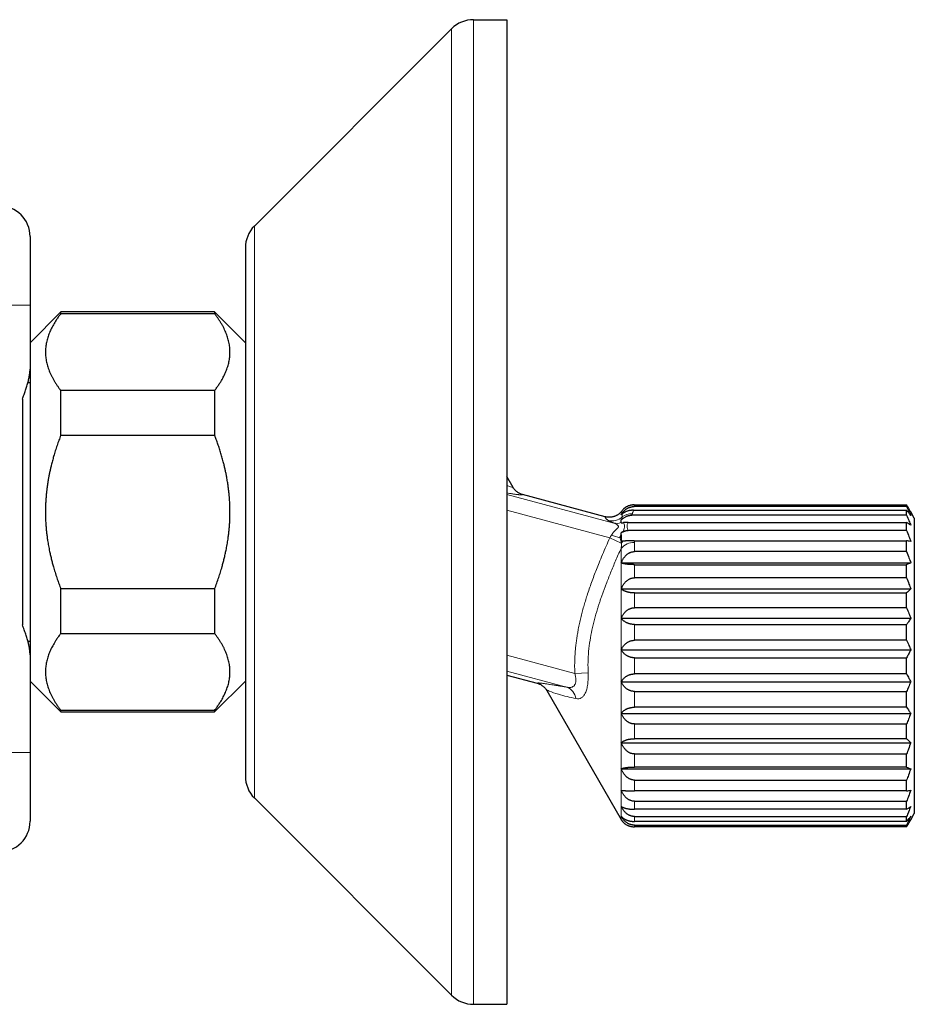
# Model space of a CAD drawing. Header units: millimetres. Extents: x 8 to 650, y 12 to 477.
# Tile 6 of 43: x 143 to 201, y 344 to 408. Entities that reach past the tile are written whole.
import ezdxf

# ---------------------------------------------------------------- set-up
doc = ezdxf.new("R2010")
doc.units = ezdxf.units.MM

msp = doc.modelspace()

# ---------------------------------------------------------------- linework, layer by layer
at = {"color": 7, "linetype": 'Continuous', "lineweight": 30}
for p, q in [((172.464, 407.712), (174.635, 407.712)), ((174.635, 407.712), (174.635, 343.712)), ((158.221, 394.297), (171.049, 407.126)), ((157.635, 392.883), (157.635, 358.54)), ((143.635, 389.146), (143.635, 384.998)), ((145.635, 388.712), (143.635, 386.712)), ((155.635, 388.712), (145.635, 388.712)), ((145.635, 388.604), (145.635, 388.712)), ((145.635, 388.604), (155.635, 388.604)), ((157.635, 386.712), (155.635, 388.712)), ((155.635, 388.712), (155.635, 388.604)), ((143.635, 384.998), (143.635, 366.425)), ((143.635, 384.112), (143.492, 384.112)), ((145.635, 380.712), (145.635, 383.604)), ((155.635, 383.604), (145.635, 383.604)), ((155.635, 383.604), (155.635, 380.712)), ((143.135, 383.055), (143.135, 368.368)), ((145.635, 380.712), (155.635, 380.712)), ((175.04, 377.314), (174.635, 378.015)), ((175.033, 377.311), (175.04, 377.314)), ((175.04, 377.314), (175.034, 377.312)), ((175.078, 377.255), (175.04, 377.314)), ((181.043, 375.401), (175.649, 376.846)), ((182.066, 375.721), (182.066, 375.721)), ((182.873, 375.826), (200.633, 375.826)), ((200.633, 376.064), (182.913, 376.064)), ((182.92, 376.174), (200.633, 376.174)), ((200.633, 376.064), (200.633, 376.174)), ((200.633, 375.501), (200.633, 375.826)), ((201.135, 375.319), (200.909, 375.712)), ((182.066, 375.528), (182.131, 375.583)), ((182.066, 375.528), (182.066, 375.545)), ((200.633, 375.501), (182.758, 375.501)), ((201.135, 375.319), (201.135, 356.104)), ((182.066, 375.003), (182.066, 375.02)), ((182.18, 374.417), (182.066, 374.359)), ((182.518, 375.037), (200.633, 375.037)), ((200.633, 374.511), (182.533, 374.511)), ((200.633, 374.511), (200.633, 375.037)), ((182.066, 374.23), (182.066, 374.359)), ((182.189, 373.819), (182.066, 373.813)), ((182.926, 373.84), (200.633, 373.84)), ((200.633, 373.136), (200.633, 373.84)), ((200.633, 373.136), (182.932, 373.136)), ((182.079, 372.403), (200.909, 372.403)), ((182.932, 372.288), (200.633, 372.288)), ((200.633, 371.437), (200.633, 372.288)), ((200.633, 371.437), (182.932, 371.437)), ((155.635, 370.712), (145.635, 370.712)), ((145.635, 367.819), (145.635, 370.712)), ((155.635, 370.712), (155.635, 367.819)), ((182.079, 370.712), (200.909, 370.712)), ((182.932, 370.449), (200.633, 370.449)), ((200.633, 369.487), (200.633, 370.449)), ((200.633, 369.487), (182.932, 369.487)), ((182.079, 368.802), (200.909, 368.802)), ((182.932, 368.402), (200.633, 368.402)), ((200.633, 367.373), (200.633, 368.402)), ((145.635, 367.819), (155.635, 367.819)), ((200.633, 367.373), (182.932, 367.373)), ((143.493, 367.312), (143.635, 367.312)), ((182.079, 366.757), (200.909, 366.757)), ((143.635, 366.425), (143.635, 360.077)), ((182.932, 366.238), (200.633, 366.238)), ((200.633, 365.185), (200.633, 366.238)), ((174.635, 365.109), (176.621, 364.577)), ((200.633, 365.185), (182.932, 365.185)), ((143.635, 364.712), (145.635, 362.712)), ((155.635, 362.712), (157.635, 364.712)), ((177.192, 364.168), (177.23, 364.109)), ((182.079, 364.666), (200.909, 364.666)), ((177.237, 364.112), (177.23, 364.109)), ((177.23, 364.109), (177.237, 364.111)), ((177.23, 364.109), (182.066, 355.734)), ((182.932, 364.051), (200.633, 364.051)), ((200.633, 363.021), (200.633, 364.051)), ((200.633, 363.021), (182.932, 363.021)), ((145.635, 362.712), (145.635, 362.819)), ((155.635, 362.819), (145.635, 362.819)), ((145.635, 362.712), (155.635, 362.712)), ((155.635, 362.819), (155.635, 362.712)), ((182.079, 362.621), (200.909, 362.621)), ((182.932, 361.936), (200.633, 361.936)), ((200.633, 360.975), (200.633, 361.936)), ((200.633, 360.975), (182.932, 360.975)), ((182.079, 360.712), (200.909, 360.712)), ((182.932, 359.987), (200.633, 359.987)), ((200.633, 359.135), (200.633, 359.987)), ((200.633, 359.135), (182.932, 359.135)), ((182.079, 359.02), (200.909, 359.02)), ((182.932, 358.287), (200.633, 358.287)), ((200.633, 357.583), (200.633, 358.287)), ((158.221, 357.126), (171.049, 344.297)), ((200.633, 357.583), (182.932, 357.583)), ((182.932, 356.912), (200.633, 356.912)), ((200.633, 356.386), (200.633, 356.912)), ((200.633, 356.386), (182.932, 356.386)), ((182.932, 355.922), (200.633, 355.922)), ((200.633, 355.597), (200.633, 355.922)), ((200.909, 355.712), (201.135, 356.104)), ((200.633, 355.597), (182.932, 355.597)), ((182.932, 355.36), (200.633, 355.36)), ((200.633, 355.25), (182.932, 355.25)), ((200.633, 355.25), (200.633, 355.36)), ((172.464, 343.712), (174.635, 343.712))]:
    msp.add_line(p, q, dxfattribs=at)
at = {"color": 8, "linetype": 'Continuous', "lineweight": 0}
for p, q in [((172.464, 407.712), (172.464, 343.712)), ((171.049, 407.126), (171.049, 344.297)), ((158.221, 394.297), (158.221, 357.126)), ((141.269, 389.146), (143.635, 389.146)), ((174.635, 376.858), (181.588, 374.994)), ((181.335, 374.029), (174.635, 375.824)), ((182.08, 373.694), (181.335, 374.029)), ((182.066, 355.734), (182.066, 373.343)), ((182.932, 373.725), (182.932, 373.136)), ((182.932, 372.288), (182.932, 371.437)), ((182.932, 370.449), (182.932, 369.487)), ((182.932, 368.402), (182.932, 367.373)), ((174.635, 366.403), (179.058, 365.218)), ((182.932, 366.238), (182.932, 365.185)), ((178.522, 364.328), (174.635, 365.369)), ((179.058, 365.218), (179.924, 365.255)), ((182.932, 364.051), (182.932, 363.021)), ((182.932, 361.936), (182.932, 360.975)), ((141.269, 360.077), (143.635, 360.077)), ((182.932, 359.987), (182.932, 359.135)), ((182.932, 358.287), (182.932, 357.583)), ((182.932, 356.912), (182.932, 356.386)), ((182.932, 355.922), (182.932, 355.597)), ((182.932, 355.36), (182.932, 355.25))]:
    msp.add_line(p, q, dxfattribs=at)
at = {"color": 7, "linetype": 'Continuous', "lineweight": 30}
for centre, radius, start, end in [((172.464, 405.712), 2, 90, 135), ((141.635, 393.612), 2, 0, 90), ((159.635, 392.883), 2, 135, 180), ((181.349, 376.34), 0.947, 319.1791, 323.46522), ((159.635, 358.54), 2, 180, 225), ((141.635, 355.612), 2, 270, 0), ((182.932, 356.234), 1, 210, 211.5014), ((172.464, 345.712), 2, 225, 270)]:
    msp.add_arc(centre, radius, start, end, dxfattribs=at)
at = {"color": 8, "linetype": 'Continuous', "lineweight": 0}
for centre, radius, start, end in [((181.477, 376.13), 0.995, 255.60922, 312.00308), ((182.739, 374.624), 0.971, 86.56462, 127.88678), ((181.783, 375.823), 0.851, 256.76386, 289.38387), ((182.944, 378.158), 4.228, 249.11941, 256.90742), ((183.032, 372.975), 1.194, 134.94582, 142.91482), ((182.892, 372.642), 1.084, 87.92956, 139.72027), ((178.231, 363.471), 0.905, 6.99789, 71.2566)]:
    msp.add_arc(centre, radius, start, end, dxfattribs=at)
at = {"color": 7, "linetype": 'Continuous', "lineweight": 30}
for points, knots in [([(143.635, 393.612), (143.635, 393.611), (143.635, 393.609), (143.635, 393.598), (143.635, 393.579), (143.635, 393.553), (143.635, 393.518), (143.635, 393.476), (143.635, 393.427), (143.635, 393.371), (143.635, 393.308), (143.635, 393.24), (143.635, 393.165), (143.635, 393.083), (143.635, 392.995), (143.635, 392.899), (143.635, 392.797), (143.635, 392.689), (143.635, 392.575), (143.635, 392.453), (143.635, 392.327), (143.635, 392.194), (143.635, 392.055), (143.635, 391.91), (143.635, 391.76), (143.635, 391.605), (143.635, 391.445), (143.635, 391.281), (143.635, 391.113), (143.635, 390.939), (143.635, 390.761), (143.635, 390.578), (143.635, 390.392), (143.635, 390.21), (143.635, 390.031), (143.635, 389.856), (143.635, 389.679), (143.635, 389.502), (143.635, 389.324), (143.635, 389.206), (143.635, 389.146)], [0, 0, 0, 0, 0.0252082, 0.0504398, 0.0756721, 0.1008813, 0.1268515, 0.1528456, 0.1788404, 0.2048116, 0.2300063, 0.2552214, 0.280437, 0.3056324, 0.3314949, 0.3573784, 0.3832623, 0.4091254, 0.4355202, 0.4619365, 0.4883531, 0.5147483, 0.5418546, 0.5689837, 0.5961129, 0.6232193, 0.6505921, 0.6779883, 0.7053844, 0.732757, 0.7609259, 0.7891209, 0.8173156, 0.8454839, 0.8712022, 0.8969633, 0.9227449, 0.9485254, 0.9742836, 1, 1, 1, 1]), ([(145.635, 388.604), (145.587, 388.541), (145.492, 388.414), (145.359, 388.222), (145.245, 388.044), (145.149, 387.881), (145.069, 387.733), (144.994, 387.584), (144.925, 387.434), (144.863, 387.281), (144.807, 387.127), (144.759, 386.972), (144.718, 386.816), (144.685, 386.659), (144.66, 386.502), (144.643, 386.344), (144.635, 386.184), (144.635, 386.024), (144.643, 385.863), (144.661, 385.702), (144.686, 385.541), (144.721, 385.379), (144.764, 385.218), (144.815, 385.057), (144.875, 384.895), (144.944, 384.732), (145.021, 384.568), (145.105, 384.406), (145.197, 384.244), (145.297, 384.083), (145.403, 383.922), (145.515, 383.762), (145.595, 383.657), (145.635, 383.604)], [0, 0, 0, 0, 0.039625, 0.079254, 0.118877, 0.148764, 0.178657, 0.208549, 0.238435, 0.26899, 0.299554, 0.330117, 0.360672, 0.391529, 0.422396, 0.453263, 0.484119, 0.515548, 0.546988, 0.578428, 0.609857, 0.641636, 0.673426, 0.705217, 0.736998, 0.76974, 0.802492, 0.835244, 0.867988, 0.900987, 0.933993, 0.967, 1, 1, 1, 1]), ([(155.635, 383.604), (155.683, 383.667), (155.779, 383.794), (155.911, 383.986), (156.025, 384.164), (156.121, 384.327), (156.202, 384.475), (156.276, 384.623), (156.345, 384.774), (156.408, 384.926), (156.463, 385.081), (156.511, 385.236), (156.552, 385.391), (156.585, 385.548), (156.61, 385.706), (156.627, 385.864), (156.636, 386.023), (156.636, 386.184), (156.627, 386.345), (156.61, 386.506), (156.584, 386.667), (156.549, 386.829), (156.506, 386.99), (156.455, 387.151), (156.395, 387.313), (156.327, 387.476), (156.25, 387.639), (156.165, 387.802), (156.073, 387.964), (155.974, 388.125), (155.867, 388.286), (155.755, 388.446), (155.675, 388.551), (155.635, 388.604)], [0, 0, 0, 0, 0.039625, 0.079254, 0.118877, 0.148764, 0.178657, 0.208549, 0.238435, 0.26899, 0.299554, 0.330117, 0.360672, 0.391529, 0.422396, 0.453263, 0.484119, 0.515548, 0.546988, 0.578428, 0.609857, 0.641636, 0.673426, 0.705217, 0.736998, 0.76974, 0.802492, 0.835244, 0.867988, 0.900987, 0.933993, 0.967, 1, 1, 1, 1]), ([(143.135, 383.055), (143.154, 383.102), (143.191, 383.198), (143.244, 383.34), (143.295, 383.482), (143.344, 383.623), (143.39, 383.763), (143.433, 383.901), (143.473, 384.038), (143.51, 384.175), (143.544, 384.313), (143.574, 384.452), (143.599, 384.588), (143.615, 384.702), (143.625, 384.792), (143.631, 384.862), (143.634, 384.931), (143.635, 384.976), (143.635, 384.998)], [0, 0, 0, 0, 0.068618, 0.137235, 0.206023, 0.27481, 0.34396, 0.413169, 0.481464, 0.54983, 0.622371, 0.69491, 0.767965, 0.841016, 0.880674, 0.920364, 0.960162, 1, 1, 1, 1]), ([(145.635, 380.712), (145.592, 380.598), (145.506, 380.371), (145.386, 380.026), (145.273, 379.679), (145.173, 379.349), (145.086, 379.035), (145.016, 378.763), (144.957, 378.514), (144.908, 378.289), (144.863, 378.064), (144.817, 377.812), (144.772, 377.535), (144.733, 377.255), (144.703, 376.998), (144.681, 376.765), (144.662, 376.531), (144.647, 376.269), (144.637, 375.98), (144.634, 375.708), (144.637, 375.482), (144.642, 375.302), (144.649, 375.122), (144.661, 374.912), (144.679, 374.672), (144.705, 374.401), (144.738, 374.131), (144.78, 373.833), (144.834, 373.506), (144.898, 373.179), (144.964, 372.88), (145.029, 372.609), (145.099, 372.339), (145.184, 372.037), (145.285, 371.706), (145.399, 371.358), (145.516, 371.027), (145.595, 370.817), (145.635, 370.712)], [0, 0, 0, 0, 0.035531, 0.071077, 0.106671, 0.142282, 0.17211, 0.20195, 0.22438, 0.24681, 0.269265, 0.291721, 0.321581, 0.351459, 0.374306, 0.397154, 0.420034, 0.442915, 0.473844, 0.504795, 0.522349, 0.539902, 0.557471, 0.57504, 0.601506, 0.627972, 0.654489, 0.681006, 0.716166, 0.751352, 0.778531, 0.805711, 0.832931, 0.860151, 0.897197, 0.934264, 0.967126, 1, 1, 1, 1]), ([(155.635, 370.712), (155.682, 370.836), (155.776, 371.084), (155.902, 371.45), (156.018, 371.808), (156.113, 372.13), (156.194, 372.425), (156.262, 372.692), (156.325, 372.961), (156.389, 373.26), (156.451, 373.591), (156.504, 373.925), (156.545, 374.233), (156.577, 374.514), (156.601, 374.795), (156.618, 375.047), (156.628, 375.27), (156.633, 375.462), (156.636, 375.654), (156.635, 375.885), (156.628, 376.153), (156.614, 376.434), (156.596, 376.69), (156.575, 376.92), (156.55, 377.15), (156.517, 377.404), (156.476, 377.683), (156.427, 377.962), (156.377, 378.217), (156.328, 378.447), (156.275, 378.677), (156.211, 378.933), (156.136, 379.214), (156.047, 379.519), (155.952, 379.821), (155.852, 380.12), (155.747, 380.417), (155.672, 380.613), (155.635, 380.712)], [0, 0, 0, 0, 0.038771, 0.0775611, 0.1132445, 0.1489463, 0.175799, 0.2026516, 0.2295433, 0.2564349, 0.2921723, 0.3279373, 0.3554671, 0.3829969, 0.4105839, 0.4381708, 0.4569034, 0.4756361, 0.4943878, 0.5131396, 0.5430472, 0.5729742, 0.5954896, 0.618005, 0.640552, 0.663099, 0.6930412, 0.7230002, 0.7459645, 0.7689288, 0.7919197, 0.8149107, 0.846037, 0.8771771, 0.907856, 0.9385463, 0.9692683, 1, 1, 1, 1]), ([(175.084, 377.244), (175.084, 377.244), (175.083, 377.246), (175.08, 377.249), (175.076, 377.256), (175.07, 377.264), (175.063, 377.273), (175.056, 377.283), (175.049, 377.295), (175.044, 377.303), (175.042, 377.307)], [0, 0, 0, 0, 0.003132, 0.202014, 0.377476, 0.531293, 0.666015, 0.785341, 0.894465, 1, 1, 1, 1]), ([(175.649, 376.846), (175.619, 376.855), (175.559, 376.873), (175.472, 376.911), (175.386, 376.957), (175.304, 377.013), (175.227, 377.077), (175.157, 377.15), (175.109, 377.206), (175.088, 377.24), (175.085, 377.245)], [0, 0, 0, 0, 0.131666, 0.266832, 0.404973, 0.545486, 0.687704, 0.830913, 0.974379, 1, 1, 1, 1]), ([(182.066, 375.721), (182.046, 375.699), (182.008, 375.656), (181.945, 375.6), (181.883, 375.552), (181.818, 375.51), (181.754, 375.474), (181.706, 375.452), (181.676, 375.44), (181.662, 375.434), (181.649, 375.429), (181.637, 375.425), (181.625, 375.421), (181.613, 375.417), (181.573, 375.404), (181.506, 375.387), (181.41, 375.371), (181.315, 375.366), (181.221, 375.369), (181.13, 375.38), (181.072, 375.394), (181.043, 375.401)], [0, 0, 0, 0, 0.078076, 0.152409, 0.22254, 0.288102, 0.355756, 0.417045, 0.429911, 0.442446, 0.454648, 0.466517, 0.478052, 0.489252, 0.500116, 0.5872, 0.673239, 0.757857, 0.840711, 0.921508, 1, 1, 1, 1]), ([(182.92, 376.174), (182.898, 376.173), (182.853, 376.172), (182.786, 376.166), (182.72, 376.155), (182.657, 376.141), (182.595, 376.123), (182.537, 376.102), (182.48, 376.078), (182.431, 376.053), (182.389, 376.029), (182.353, 376.006), (182.318, 375.982), (182.284, 375.957), (182.244, 375.924), (182.2, 375.883), (182.152, 375.831), (182.124, 375.795), (182.11, 375.776)], [0, 0, 0, 0, 0.0620477, 0.1239868, 0.1864284, 0.2499689, 0.3109536, 0.3726785, 0.4355574, 0.4999816, 0.5464553, 0.5934508, 0.6410745, 0.6894289, 0.7386117, 0.8226636, 0.9096731, 1, 1, 1, 1]), ([(182.125, 375.623), (182.14, 375.644), (182.17, 375.684), (182.219, 375.742), (182.27, 375.795), (182.324, 375.844), (182.382, 375.888), (182.435, 375.924), (182.485, 375.953), (182.528, 375.975), (182.572, 375.995), (182.617, 376.012), (182.668, 376.029), (182.725, 376.044), (182.787, 376.055), (182.85, 376.062), (182.892, 376.063), (182.913, 376.064)], [0, 0, 0, 0, 0.09018, 0.177036, 0.260899, 0.342135, 0.421146, 0.49837, 0.550809, 0.601955, 0.651984, 0.701083, 0.749449, 0.81348, 0.876235, 0.93823, 1, 1, 1, 1]), ([(182.873, 375.826), (182.846, 375.826), (182.793, 375.825), (182.713, 375.818), (182.637, 375.808), (182.563, 375.793), (182.493, 375.775), (182.434, 375.756), (182.385, 375.737), (182.343, 375.719), (182.303, 375.699), (182.261, 375.676), (182.217, 375.649), (182.172, 375.617), (182.145, 375.594), (182.131, 375.583)], [0, 0, 0, 0, 0.08375, 0.166656, 0.249933, 0.332914, 0.415986, 0.500057, 0.558601, 0.61789, 0.67813, 0.739515, 0.823452, 0.910158, 1, 1, 1, 1]), ([(200.909, 375.712), (200.858, 375.798), (200.768, 375.952), (200.674, 376.106), (200.633, 376.174)], [0, 0, 0, 0, 0.5599993, 1, 1, 1, 1]), ([(200.633, 376.064), (200.685, 375.957), (200.779, 375.768), (200.869, 375.577), (200.909, 375.493)], [0, 0, 0, 0, 0.560001, 1, 1, 1, 1]), ([(200.909, 375.493), (200.858, 375.555), (200.768, 375.667), (200.674, 375.778), (200.633, 375.826)], [0, 0, 0, 0, 0.559999, 1, 1, 1, 1]), ([(182.125, 375.623), (182.116, 375.609), (182.097, 375.583), (182.076, 375.558), (182.066, 375.545)], [0, 0, 0, 0, 0.504075, 1, 1, 1, 1]), ([(182.15, 375.266), (182.137, 375.255), (182.109, 375.234), (182.08, 375.216), (182.066, 375.206)], [0, 0, 0, 0, 0.501776, 1, 1, 1, 1]), ([(182.066, 375.02), (182.066, 375.035), (182.066, 375.064), (182.066, 375.105), (182.066, 375.143), (182.066, 375.176), (182.066, 375.196), (182.066, 375.206)], [0, 0, 0, 0, 0.229192, 0.443776, 0.643762, 0.829165, 1, 1, 1, 1]), ([(182.15, 375.266), (182.173, 375.283), (182.217, 375.317), (182.287, 375.362), (182.357, 375.401), (182.419, 375.43), (182.471, 375.45), (182.512, 375.463), (182.553, 375.475), (182.607, 375.488), (182.676, 375.499), (182.73, 375.5), (182.758, 375.501)], [0, 0, 0, 0, 0.132038, 0.258791, 0.380929, 0.499201, 0.565533, 0.630457, 0.694133, 0.756734, 0.879391, 1, 1, 1, 1]), ([(200.633, 375.501), (200.685, 375.379), (200.779, 375.162), (200.869, 374.943), (200.909, 374.847)], [0, 0, 0, 0, 0.560001, 1, 1, 1, 1]), ([(182.066, 375.003), (182.094, 375.005), (182.15, 375.011), (182.205, 375.017), (182.233, 375.021)], [0, 0, 0, 0, 0.494437, 1, 1, 1, 1]), ([(182.18, 374.417), (182.191, 374.423), (182.212, 374.435), (182.244, 374.45), (182.272, 374.463), (182.296, 374.472), (182.314, 374.478), (182.335, 374.484), (182.349, 374.487), (182.357, 374.489)], [0, 0, 0, 0, 0.186636, 0.37733, 0.562138, 0.67256, 0.769079, 0.864681, 1, 1, 1, 1]), ([(182.518, 375.037), (182.493, 375.037), (182.444, 375.036), (182.371, 375.033), (182.3, 375.028), (182.255, 375.023), (182.233, 375.021)], [0, 0, 0, 0, 0.253854, 0.503076, 0.750746, 1, 1, 1, 1]), ([(182.357, 374.489), (182.373, 374.493), (182.406, 374.501), (182.464, 374.509), (182.507, 374.51), (182.533, 374.511)], [0, 0, 0, 0, 0.280043, 0.560049, 1, 1, 1, 1]), ([(200.909, 374.847), (200.858, 374.883), (200.768, 374.946), (200.674, 375.009), (200.633, 375.037)], [0, 0, 0, 0, 0.5599993, 1, 1, 1, 1]), ([(200.633, 374.511), (200.685, 374.379), (200.779, 374.143), (200.869, 373.906), (200.909, 373.802)], [0, 0, 0, 0, 0.560001, 1, 1, 1, 1]), ([(181.986, 374.04), (181.998, 374.073), (182.021, 374.14), (182.051, 374.2), (182.066, 374.23)], [0, 0, 0, 0, 0.5001054, 1, 1, 1, 1]), ([(182.066, 374.23), (182.066, 374.219), (182.066, 374.204), (182.066, 374.187), (182.066, 374.165), (182.066, 374.148), (182.066, 374.133)], [0, 0, 0, 0, 0.341795, 0.444041, 0.500519, 1, 1, 1, 1]), ([(182.066, 374.133), (182.066, 374.08), (182.066, 373.975), (182.066, 373.867), (182.066, 373.813)], [0, 0, 0, 0, 0.4999, 1, 1, 1, 1]), ([(182.926, 373.84), (182.903, 373.84), (182.857, 373.84), (182.789, 373.84), (182.721, 373.839), (182.653, 373.837), (182.586, 373.836), (182.522, 373.834), (182.461, 373.832), (182.403, 373.83), (182.349, 373.827), (182.297, 373.825), (182.244, 373.822), (182.208, 373.82), (182.189, 373.819)], [0, 0, 0, 0, 0.079509, 0.159507, 0.24076, 0.323999, 0.409907, 0.499101, 0.579362, 0.662621, 0.749116, 0.822785, 0.906397, 1, 1, 1, 1]), ([(200.909, 373.802), (200.858, 373.809), (200.768, 373.822), (200.674, 373.835), (200.633, 373.84)], [0, 0, 0, 0, 0.559999, 1, 1, 1, 1]), ([(182.079, 372.403), (182.089, 372.429), (182.11, 372.48), (182.146, 372.556), (182.186, 372.63), (182.231, 372.703), (182.28, 372.773), (182.332, 372.836), (182.385, 372.893), (182.439, 372.942), (182.497, 372.988), (182.555, 373.027), (182.613, 373.059), (182.669, 373.085), (182.728, 373.106), (182.792, 373.122), (182.86, 373.134), (182.908, 373.135), (182.932, 373.136)], [0, 0, 0, 0, 0.069935, 0.139908, 0.209828, 0.281848, 0.353934, 0.425922, 0.486681, 0.547432, 0.609563, 0.671684, 0.723176, 0.774663, 0.827569, 0.880471, 0.939904, 1, 1, 1, 1]), ([(200.633, 373.136), (200.685, 372.999), (200.779, 372.756), (200.869, 372.511), (200.909, 372.403)], [0, 0, 0, 0, 0.560001, 1, 1, 1, 1]), ([(182.932, 372.288), (182.911, 372.288), (182.868, 372.288), (182.805, 372.29), (182.742, 372.292), (182.681, 372.295), (182.622, 372.299), (182.566, 372.304), (182.512, 372.31), (182.453, 372.316), (182.392, 372.325), (182.33, 372.335), (182.272, 372.347), (182.222, 372.358), (182.179, 372.369), (182.142, 372.38), (182.109, 372.391), (182.089, 372.399), (182.079, 372.403)], [0, 0, 0, 0, 0.052839, 0.1056799, 0.1604134, 0.2151527, 0.2679209, 0.3206953, 0.3747844, 0.4288797, 0.5042158, 0.57957, 0.657012, 0.7344673, 0.8005013, 0.8665399, 0.9332683, 1, 1, 1, 1]), ([(200.909, 372.403), (200.858, 372.381), (200.768, 372.343), (200.674, 372.305), (200.633, 372.288)], [0, 0, 0, 0, 0.559999, 1, 1, 1, 1]), ([(182.079, 370.712), (182.089, 370.737), (182.11, 370.788), (182.146, 370.863), (182.186, 370.937), (182.231, 371.008), (182.28, 371.078), (182.332, 371.14), (182.385, 371.196), (182.439, 371.245), (182.497, 371.29), (182.555, 371.329), (182.613, 371.36), (182.669, 371.386), (182.728, 371.407), (182.792, 371.423), (182.86, 371.434), (182.908, 371.436), (182.932, 371.437)], [0, 0, 0, 0, 0.069935, 0.139908, 0.209828, 0.281848, 0.353934, 0.425922, 0.486681, 0.547432, 0.609563, 0.671684, 0.723176, 0.774663, 0.827569, 0.880471, 0.939904, 1, 1, 1, 1]), ([(200.633, 371.437), (200.685, 371.302), (200.779, 371.061), (200.869, 370.818), (200.909, 370.712)], [0, 0, 0, 0, 0.5600007, 1, 1, 1, 1]), ([(182.932, 370.449), (182.911, 370.449), (182.868, 370.449), (182.805, 370.452), (182.742, 370.458), (182.681, 370.465), (182.622, 370.475), (182.566, 370.485), (182.512, 370.498), (182.453, 370.514), (182.392, 370.533), (182.33, 370.557), (182.272, 370.582), (182.222, 370.608), (182.179, 370.634), (182.142, 370.659), (182.109, 370.685), (182.089, 370.703), (182.079, 370.712)], [0, 0, 0, 0, 0.052839, 0.10568, 0.160413, 0.215153, 0.267921, 0.320695, 0.374784, 0.42888, 0.504216, 0.57957, 0.657012, 0.734467, 0.800501, 0.86654, 0.933268, 1, 1, 1, 1]), ([(200.909, 370.712), (200.858, 370.662), (200.768, 370.574), (200.674, 370.487), (200.633, 370.449)], [0, 0, 0, 0, 0.559999, 1, 1, 1, 1]), ([(182.079, 368.802), (182.089, 368.826), (182.11, 368.874), (182.146, 368.945), (182.186, 369.014), (182.231, 369.082), (182.28, 369.148), (182.332, 369.207), (182.385, 369.26), (182.439, 369.306), (182.497, 369.349), (182.555, 369.385), (182.613, 369.415), (182.669, 369.439), (182.728, 369.459), (182.792, 369.474), (182.86, 369.485), (182.908, 369.486), (182.932, 369.487)], [0, 0, 0, 0, 0.069935, 0.139908, 0.209828, 0.281848, 0.353934, 0.425922, 0.486681, 0.547432, 0.609563, 0.671684, 0.723176, 0.774663, 0.827569, 0.880471, 0.939904, 1, 1, 1, 1]), ([(200.633, 369.487), (200.685, 369.36), (200.779, 369.132), (200.869, 368.903), (200.909, 368.802)], [0, 0, 0, 0, 0.560001, 1, 1, 1, 1]), ([(182.932, 368.402), (182.911, 368.402), (182.868, 368.403), (182.805, 368.408), (182.742, 368.416), (182.681, 368.427), (182.622, 368.441), (182.566, 368.458), (182.512, 368.477), (182.453, 368.501), (182.392, 368.53), (182.33, 368.566), (182.272, 368.605), (182.222, 368.645), (182.179, 368.684), (182.142, 368.722), (182.109, 368.761), (182.089, 368.788), (182.079, 368.802)], [0, 0, 0, 0, 0.052839, 0.10568, 0.160413, 0.215153, 0.267921, 0.320695, 0.374784, 0.42888, 0.504216, 0.57957, 0.657012, 0.734467, 0.800501, 0.86654, 0.933268, 1, 1, 1, 1]), ([(200.909, 368.802), (200.858, 368.727), (200.768, 368.593), (200.674, 368.46), (200.633, 368.402)], [0, 0, 0, 0, 0.559999, 1, 1, 1, 1]), ([(143.635, 366.425), (143.635, 366.454), (143.634, 366.512), (143.628, 366.602), (143.619, 366.694), (143.606, 366.789), (143.59, 366.886), (143.571, 366.985), (143.549, 367.085), (143.522, 367.2), (143.489, 367.328), (143.448, 367.471), (143.404, 367.616), (143.356, 367.763), (143.305, 367.912), (143.251, 368.063), (143.195, 368.215), (143.155, 368.317), (143.135, 368.368)], [0, 0, 0, 0, 0.051501, 0.103003, 0.154822, 0.206642, 0.259261, 0.311882, 0.364707, 0.417533, 0.489622, 0.561712, 0.634129, 0.706547, 0.7798, 0.853054, 0.926526, 1, 1, 1, 1]), ([(145.635, 367.819), (145.587, 367.756), (145.492, 367.629), (145.359, 367.437), (145.245, 367.259), (145.149, 367.096), (145.069, 366.948), (144.994, 366.8), (144.925, 366.649), (144.863, 366.497), (144.807, 366.343), (144.759, 366.188), (144.718, 366.032), (144.685, 365.875), (144.66, 365.717), (144.643, 365.559), (144.635, 365.4), (144.635, 365.24), (144.643, 365.078), (144.661, 364.917), (144.686, 364.756), (144.721, 364.595), (144.764, 364.433), (144.815, 364.272), (144.875, 364.11), (144.944, 363.947), (145.021, 363.784), (145.105, 363.621), (145.197, 363.459), (145.297, 363.298), (145.403, 363.137), (145.515, 362.978), (145.595, 362.872), (145.635, 362.819)], [0, 0, 0, 0, 0.039625, 0.079254, 0.118877, 0.148764, 0.178657, 0.208549, 0.238435, 0.26899, 0.299554, 0.330117, 0.360672, 0.391529, 0.422396, 0.453263, 0.484119, 0.515548, 0.546988, 0.578428, 0.609857, 0.641636, 0.673426, 0.705217, 0.736998, 0.76974, 0.802492, 0.835244, 0.867988, 0.900987, 0.933993, 0.967, 1, 1, 1, 1]), ([(155.635, 362.819), (155.683, 362.883), (155.779, 363.009), (155.911, 363.202), (156.025, 363.379), (156.121, 363.542), (156.202, 363.69), (156.276, 363.839), (156.345, 363.989), (156.408, 364.142), (156.463, 364.296), (156.511, 364.451), (156.552, 364.607), (156.585, 364.764), (156.61, 364.922), (156.627, 365.08), (156.636, 365.239), (156.636, 365.399), (156.627, 365.56), (156.61, 365.721), (156.584, 365.883), (156.549, 366.044), (156.506, 366.206), (156.455, 366.367), (156.395, 366.529), (156.327, 366.691), (156.25, 366.855), (156.165, 367.017), (156.073, 367.179), (155.974, 367.341), (155.867, 367.501), (155.755, 367.661), (155.675, 367.767), (155.635, 367.819)], [0, 0, 0, 0, 0.039625, 0.079254, 0.118877, 0.148764, 0.178657, 0.208549, 0.238435, 0.26899, 0.299554, 0.330117, 0.360672, 0.391529, 0.422396, 0.453263, 0.484119, 0.515548, 0.546988, 0.578428, 0.609857, 0.641636, 0.673426, 0.705217, 0.736998, 0.76974, 0.802492, 0.835244, 0.867988, 0.900987, 0.933993, 0.967, 1, 1, 1, 1]), ([(182.079, 366.757), (182.089, 366.779), (182.11, 366.822), (182.146, 366.885), (182.186, 366.948), (182.231, 367.009), (182.28, 367.068), (182.332, 367.121), (182.385, 367.168), (182.439, 367.21), (182.497, 367.248), (182.555, 367.281), (182.613, 367.308), (182.669, 367.329), (182.728, 367.347), (182.792, 367.361), (182.86, 367.371), (182.908, 367.372), (182.932, 367.373)], [0, 0, 0, 0, 0.069935, 0.139908, 0.209828, 0.281848, 0.353934, 0.425922, 0.486681, 0.547432, 0.609563, 0.671684, 0.723176, 0.774663, 0.827569, 0.880471, 0.939904, 1, 1, 1, 1]), ([(200.633, 367.373), (200.685, 367.258), (200.779, 367.053), (200.869, 366.847), (200.909, 366.757)], [0, 0, 0, 0, 0.560001, 1, 1, 1, 1]), ([(182.932, 366.238), (182.911, 366.238), (182.868, 366.239), (182.805, 366.246), (182.742, 366.256), (182.681, 366.271), (182.622, 366.289), (182.566, 366.31), (182.512, 366.335), (182.453, 366.366), (182.392, 366.405), (182.33, 366.451), (182.272, 366.502), (182.222, 366.553), (182.179, 366.604), (182.142, 366.654), (182.109, 366.704), (182.089, 366.739), (182.079, 366.757)], [0, 0, 0, 0, 0.052839, 0.10568, 0.160413, 0.215153, 0.267921, 0.320695, 0.374784, 0.42888, 0.504216, 0.57957, 0.657012, 0.734467, 0.800501, 0.86654, 0.933268, 1, 1, 1, 1]), ([(200.909, 366.757), (200.858, 366.66), (200.768, 366.486), (200.674, 366.314), (200.633, 366.238)], [0, 0, 0, 0, 0.5599993, 1, 1, 1, 1]), ([(182.079, 364.666), (182.089, 364.685), (182.11, 364.721), (182.146, 364.775), (182.186, 364.827), (182.231, 364.879), (182.28, 364.929), (182.332, 364.973), (182.385, 365.013), (182.439, 365.048), (182.497, 365.081), (182.555, 365.108), (182.613, 365.131), (182.669, 365.149), (182.728, 365.164), (182.792, 365.176), (182.86, 365.184), (182.908, 365.185), (182.932, 365.185)], [0, 0, 0, 0, 0.069935, 0.139908, 0.209828, 0.281848, 0.353934, 0.425922, 0.486681, 0.547432, 0.609563, 0.671684, 0.723176, 0.774663, 0.827569, 0.880471, 0.939904, 1, 1, 1, 1]), ([(200.633, 365.185), (200.685, 365.089), (200.779, 364.916), (200.869, 364.743), (200.909, 364.666)], [0, 0, 0, 0, 0.560001, 1, 1, 1, 1]), ([(176.621, 364.577), (176.651, 364.568), (176.711, 364.55), (176.799, 364.512), (176.884, 364.466), (176.966, 364.41), (177.043, 364.346), (177.113, 364.273), (177.161, 364.217), (177.182, 364.183), (177.185, 364.178)], [0, 0, 0, 0, 0.131666, 0.266832, 0.404973, 0.545486, 0.687704, 0.830913, 0.974379, 1, 1, 1, 1]), ([(177.186, 364.179), (177.186, 364.179), (177.187, 364.178), (177.19, 364.174), (177.195, 364.167), (177.201, 364.16), (177.207, 364.15), (177.214, 364.14), (177.221, 364.129), (177.226, 364.12), (177.229, 364.116)], [0, 0, 0, 0, 0.003132, 0.202014, 0.377476, 0.531293, 0.666015, 0.785341, 0.894465, 1, 1, 1, 1]), ([(182.932, 364.051), (182.911, 364.051), (182.868, 364.052), (182.805, 364.06), (182.742, 364.073), (182.681, 364.09), (182.622, 364.111), (182.566, 364.137), (182.512, 364.166), (182.453, 364.203), (182.392, 364.248), (182.33, 364.304), (182.272, 364.364), (182.222, 364.425), (182.179, 364.485), (182.142, 364.544), (182.109, 364.604), (182.089, 364.646), (182.079, 364.666)], [0, 0, 0, 0, 0.052839, 0.10568, 0.160413, 0.215153, 0.267921, 0.320695, 0.374784, 0.42888, 0.504216, 0.57957, 0.657012, 0.734467, 0.800501, 0.86654, 0.933268, 1, 1, 1, 1]), ([(200.909, 364.666), (200.858, 364.551), (200.768, 364.345), (200.674, 364.141), (200.633, 364.051)], [0, 0, 0, 0, 0.559999, 1, 1, 1, 1]), ([(182.079, 362.621), (182.089, 362.636), (182.11, 362.664), (182.146, 362.705), (182.186, 362.745), (182.231, 362.785), (182.28, 362.823), (182.332, 362.858), (182.385, 362.888), (182.439, 362.916), (182.497, 362.941), (182.555, 362.962), (182.613, 362.979), (182.669, 362.993), (182.728, 363.005), (182.792, 363.014), (182.86, 363.02), (182.908, 363.021), (182.932, 363.021)], [0, 0, 0, 0, 0.069935, 0.139908, 0.209828, 0.281848, 0.353934, 0.425922, 0.486681, 0.547432, 0.609563, 0.671684, 0.723176, 0.774663, 0.827569, 0.880471, 0.939904, 1, 1, 1, 1]), ([(200.633, 363.021), (200.685, 362.947), (200.779, 362.814), (200.869, 362.68), (200.909, 362.621)], [0, 0, 0, 0, 0.560001, 1, 1, 1, 1]), ([(182.932, 361.936), (182.911, 361.937), (182.868, 361.938), (182.805, 361.946), (182.742, 361.96), (182.681, 361.98), (182.622, 362.004), (182.566, 362.032), (182.512, 362.064), (182.453, 362.105), (182.392, 362.156), (182.33, 362.218), (182.272, 362.285), (182.222, 362.353), (182.179, 362.42), (182.142, 362.485), (182.109, 362.552), (182.089, 362.598), (182.079, 362.621)], [0, 0, 0, 0, 0.052839, 0.10568, 0.160413, 0.215153, 0.267921, 0.320695, 0.374784, 0.42888, 0.504216, 0.57957, 0.657012, 0.734467, 0.800501, 0.86654, 0.933268, 1, 1, 1, 1]), ([(200.909, 362.621), (200.858, 362.493), (200.768, 362.264), (200.674, 362.036), (200.633, 361.936)], [0, 0, 0, 0, 0.559999, 1, 1, 1, 1]), ([(182.079, 360.712), (182.089, 360.721), (182.11, 360.739), (182.146, 360.767), (182.186, 360.793), (182.231, 360.819), (182.28, 360.844), (182.332, 360.867), (182.385, 360.887), (182.439, 360.905), (182.497, 360.922), (182.555, 360.936), (182.613, 360.947), (182.669, 360.956), (182.728, 360.964), (182.792, 360.97), (182.86, 360.974), (182.908, 360.974), (182.932, 360.975)], [0, 0, 0, 0, 0.069935, 0.139908, 0.209828, 0.281848, 0.353934, 0.425922, 0.486681, 0.547432, 0.609563, 0.671684, 0.723176, 0.774663, 0.827569, 0.880471, 0.939904, 1, 1, 1, 1]), ([(200.633, 360.975), (200.685, 360.926), (200.779, 360.838), (200.869, 360.75), (200.909, 360.712)], [0, 0, 0, 0, 0.560001, 1, 1, 1, 1]), ([(182.932, 359.987), (182.911, 359.987), (182.868, 359.988), (182.805, 359.997), (182.742, 360.012), (182.681, 360.033), (182.622, 360.058), (182.566, 360.088), (182.512, 360.122), (182.453, 360.166), (182.392, 360.219), (182.33, 360.285), (182.272, 360.356), (182.222, 360.427), (182.179, 360.498), (182.142, 360.567), (182.109, 360.638), (182.089, 360.687), (182.079, 360.712)], [0, 0, 0, 0, 0.052839, 0.10568, 0.160413, 0.215153, 0.267921, 0.320695, 0.374784, 0.42888, 0.504216, 0.57957, 0.657012, 0.734467, 0.800501, 0.86654, 0.933268, 1, 1, 1, 1]), ([(200.909, 360.712), (200.858, 360.576), (200.768, 360.334), (200.674, 360.093), (200.633, 359.987)], [0, 0, 0, 0, 0.559999, 1, 1, 1, 1]), ([(143.635, 360.077), (143.635, 360.015), (143.635, 359.892), (143.635, 359.707), (143.635, 359.523), (143.635, 359.338), (143.635, 359.152), (143.635, 358.967), (143.635, 358.783), (143.635, 358.604), (143.635, 358.429), (143.635, 358.259), (143.635, 358.091), (143.635, 357.926), (143.635, 357.763), (143.635, 357.602), (143.635, 357.446), (143.635, 357.294), (143.635, 357.148), (143.635, 357.007), (143.635, 356.871), (143.635, 356.739), (143.635, 356.612), (143.635, 356.491), (143.635, 356.376), (143.635, 356.27), (143.635, 356.172), (143.635, 356.083), (143.635, 356), (143.635, 355.924), (143.635, 355.855), (143.635, 355.794), (143.635, 355.741), (143.635, 355.699), (143.635, 355.666), (143.635, 355.642), (143.635, 355.625), (143.635, 355.614), (143.635, 355.612), (143.635, 355.612)], [0, 0, 0, 0, 0.026768, 0.053559, 0.080352, 0.10712, 0.134685, 0.162275, 0.189866, 0.217431, 0.244189, 0.270969, 0.297749, 0.324507, 0.352003, 0.379523, 0.407042, 0.434538, 0.461973, 0.489431, 0.516889, 0.544324, 0.572567, 0.600836, 0.629105, 0.657347, 0.684538, 0.711754, 0.738969, 0.766159, 0.794218, 0.822306, 0.850393, 0.878451, 0.902741, 0.927062, 0.951392, 0.975711, 1, 1, 1, 1]), ([(182.079, 359.02), (182.089, 359.024), (182.11, 359.032), (182.146, 359.044), (182.186, 359.056), (182.231, 359.067), (182.28, 359.078), (182.332, 359.088), (182.385, 359.097), (182.439, 359.105), (182.497, 359.112), (182.555, 359.118), (182.613, 359.123), (182.669, 359.127), (182.728, 359.13), (182.792, 359.133), (182.86, 359.135), (182.908, 359.135), (182.932, 359.135)], [0, 0, 0, 0, 0.069935, 0.139908, 0.209828, 0.281848, 0.353934, 0.425922, 0.486681, 0.547432, 0.609563, 0.671684, 0.723176, 0.774663, 0.827569, 0.880471, 0.939904, 1, 1, 1, 1]), ([(200.633, 359.135), (200.685, 359.114), (200.779, 359.076), (200.869, 359.037), (200.909, 359.02)], [0, 0, 0, 0, 0.560001, 1, 1, 1, 1]), ([(182.932, 358.287), (182.911, 358.288), (182.868, 358.289), (182.805, 358.298), (182.742, 358.313), (182.681, 358.334), (182.622, 358.36), (182.566, 358.39), (182.512, 358.424), (182.453, 358.468), (182.392, 358.523), (182.33, 358.589), (182.272, 358.66), (182.222, 358.733), (182.179, 358.804), (182.142, 358.874), (182.109, 358.946), (182.089, 358.996), (182.079, 359.02)], [0, 0, 0, 0, 0.052839, 0.10568, 0.160413, 0.215153, 0.267921, 0.320695, 0.374784, 0.42888, 0.504216, 0.57957, 0.657012, 0.734467, 0.800501, 0.86654, 0.933268, 1, 1, 1, 1]), ([(200.909, 359.02), (200.858, 358.883), (200.768, 358.638), (200.674, 358.394), (200.633, 358.287)], [0, 0, 0, 0, 0.559999, 1, 1, 1, 1]), ([(182.079, 357.621), (182.089, 357.62), (182.11, 357.617), (182.146, 357.613), (182.186, 357.61), (182.231, 357.606), (182.28, 357.602), (182.332, 357.599), (182.385, 357.596), (182.439, 357.593), (182.497, 357.591), (182.555, 357.589), (182.613, 357.587), (182.669, 357.586), (182.728, 357.585), (182.792, 357.584), (182.86, 357.583), (182.908, 357.583), (182.932, 357.583)], [0, 0, 0, 0, 0.069935, 0.139908, 0.209828, 0.281848, 0.353934, 0.425922, 0.486681, 0.547432, 0.609563, 0.671684, 0.723176, 0.774663, 0.827569, 0.880471, 0.939904, 1, 1, 1, 1]), ([(182.932, 356.912), (182.911, 356.913), (182.868, 356.914), (182.805, 356.923), (182.742, 356.938), (182.681, 356.958), (182.622, 356.982), (182.566, 357.012), (182.512, 357.045), (182.453, 357.088), (182.392, 357.14), (182.33, 357.204), (182.272, 357.273), (182.222, 357.343), (182.179, 357.413), (182.142, 357.48), (182.109, 357.55), (182.089, 357.598), (182.079, 357.621)], [0, 0, 0, 0, 0.052839, 0.10568, 0.160413, 0.215153, 0.267921, 0.320695, 0.374784, 0.42888, 0.504216, 0.57957, 0.657012, 0.734467, 0.800501, 0.86654, 0.933268, 1, 1, 1, 1]), ([(200.909, 357.621), (200.858, 357.489), (200.768, 357.252), (200.674, 357.016), (200.633, 356.912)], [0, 0, 0, 0, 0.5599993, 1, 1, 1, 1]), ([(200.633, 357.583), (200.685, 357.59), (200.779, 357.603), (200.869, 357.616), (200.909, 357.621)], [0, 0, 0, 0, 0.5600007, 1, 1, 1, 1]), ([(182.079, 356.576), (182.089, 356.569), (182.11, 356.556), (182.146, 356.536), (182.186, 356.517), (182.231, 356.498), (182.28, 356.48), (182.332, 356.464), (182.385, 356.449), (182.439, 356.436), (182.497, 356.424), (182.555, 356.414), (182.613, 356.406), (182.669, 356.399), (182.728, 356.394), (182.792, 356.39), (182.86, 356.387), (182.908, 356.386), (182.932, 356.386)], [0, 0, 0, 0, 0.069935, 0.139908, 0.209828, 0.281848, 0.353934, 0.425922, 0.486681, 0.547432, 0.609563, 0.671684, 0.723176, 0.774663, 0.827569, 0.880471, 0.939904, 1, 1, 1, 1]), ([(182.932, 355.922), (182.911, 355.923), (182.868, 355.924), (182.805, 355.932), (182.742, 355.945), (182.681, 355.964), (182.622, 355.987), (182.566, 356.014), (182.512, 356.045), (182.453, 356.084), (182.392, 356.132), (182.33, 356.191), (182.272, 356.255), (182.222, 356.32), (182.179, 356.384), (182.142, 356.446), (182.109, 356.51), (182.089, 356.554), (182.079, 356.576)], [0, 0, 0, 0, 0.052839, 0.10568, 0.160413, 0.215153, 0.267921, 0.320695, 0.374784, 0.42888, 0.504216, 0.57957, 0.657012, 0.734467, 0.800501, 0.86654, 0.933268, 1, 1, 1, 1]), ([(200.909, 356.576), (200.858, 356.454), (200.768, 356.235), (200.674, 356.018), (200.633, 355.922)], [0, 0, 0, 0, 0.559999, 1, 1, 1, 1]), ([(200.633, 356.386), (200.685, 356.422), (200.779, 356.485), (200.869, 356.548), (200.909, 356.576)], [0, 0, 0, 0, 0.560001, 1, 1, 1, 1]), ([(182.079, 355.93), (182.089, 355.918), (182.11, 355.895), (182.146, 355.861), (182.186, 355.827), (182.231, 355.794), (182.28, 355.762), (182.332, 355.733), (182.385, 355.708), (182.439, 355.685), (182.497, 355.664), (182.555, 355.646), (182.613, 355.632), (182.669, 355.62), (182.728, 355.611), (182.792, 355.603), (182.86, 355.598), (182.908, 355.597), (182.932, 355.597)], [0, 0, 0, 0, 0.069935, 0.139908, 0.209828, 0.281848, 0.353934, 0.425922, 0.486681, 0.547432, 0.609563, 0.671684, 0.723176, 0.774663, 0.827569, 0.880471, 0.939904, 1, 1, 1, 1]), ([(182.932, 355.36), (182.911, 355.36), (182.868, 355.361), (182.805, 355.368), (182.742, 355.38), (182.681, 355.396), (182.622, 355.416), (182.566, 355.439), (182.512, 355.466), (182.453, 355.501), (182.392, 355.543), (182.33, 355.594), (182.272, 355.65), (182.222, 355.706), (182.179, 355.762), (182.142, 355.817), (182.109, 355.873), (182.089, 355.911), (182.079, 355.93)], [0, 0, 0, 0, 0.052839, 0.10568, 0.160413, 0.215153, 0.267921, 0.320695, 0.374784, 0.42888, 0.504216, 0.57957, 0.657012, 0.734467, 0.800501, 0.86654, 0.933268, 1, 1, 1, 1]), ([(200.909, 355.93), (200.858, 355.823), (200.768, 355.633), (200.674, 355.443), (200.633, 355.36)], [0, 0, 0, 0, 0.559999, 1, 1, 1, 1]), ([(200.633, 355.597), (200.685, 355.659), (200.779, 355.77), (200.869, 355.881), (200.909, 355.93)], [0, 0, 0, 0, 0.5600007, 1, 1, 1, 1]), ([(182.079, 355.712), (182.095, 355.687), (182.118, 355.651), (182.156, 355.604), (182.186, 355.569), (182.219, 355.534), (182.255, 355.501), (182.294, 355.468), (182.337, 355.435), (182.385, 355.403), (182.439, 355.372), (182.496, 355.343), (182.555, 355.318), (182.612, 355.298), (182.669, 355.282), (182.728, 355.269), (182.792, 355.258), (182.86, 355.251), (182.908, 355.25), (182.932, 355.25)], [0, 0, 0, 0, 0.1046, 0.157167, 0.209818, 0.263524, 0.317345, 0.37156, 0.425928, 0.486539, 0.547436, 0.609354, 0.671687, 0.723021, 0.774665, 0.827366, 0.880472, 0.939905, 1, 1, 1, 1]), ([(200.633, 355.25), (200.685, 355.336), (200.779, 355.489), (200.869, 355.644), (200.909, 355.712)], [0, 0, 0, 0, 0.560001, 1, 1, 1, 1])]:
    msp.add_open_spline(points, degree=3, knots=knots, dxfattribs=at)
at = {"color": 8, "linetype": 'Continuous', "lineweight": 0}
for points, knots in [([(174.635, 377.435), (174.718, 377.407), (174.874, 377.356), (175.022, 377.29), (175.03, 377.305), (175.033, 377.311)], [0, 0, 0, 0, 0.40435, 0.7557, 1, 1, 1, 1]), ([(175.649, 376.846), (175.649, 376.844), (175.65, 376.838), (175.641, 376.832), (175.626, 376.828), (175.605, 376.825), (175.577, 376.825), (175.543, 376.825), (175.499, 376.828), (175.448, 376.833), (175.391, 376.839), (175.32, 376.847), (175.233, 376.859), (175.131, 376.873), (175.025, 376.889), (174.917, 376.905), (174.788, 376.925), (174.693, 376.94), (174.635, 376.949)], [0, 0, 0, 0, 0.046341, 0.092381, 0.138231, 0.183984, 0.229715, 0.27548, 0.329518, 0.383703, 0.438052, 0.492558, 0.570641, 0.648858, 0.727029, 0.804966, 0.882809, 1, 1, 1, 1]), ([(182.125, 375.623), (182.123, 375.639), (182.118, 375.671), (182.112, 375.709), (182.109, 375.74), (182.107, 375.763), (182.109, 375.772), (182.11, 375.776)], [0, 0, 0, 0, 0.197686, 0.39698, 0.59743, 0.798584, 1, 1, 1, 1]), ([(182.873, 375.826), (182.868, 375.807), (182.859, 375.768), (182.841, 375.708), (182.821, 375.65), (182.805, 375.613), (182.798, 375.594)], [0, 0, 0, 0, 0.278915, 0.558509, 0.778862, 1, 1, 1, 1]), ([(182.92, 376.174), (182.92, 376.17), (182.92, 376.162), (182.92, 376.147), (182.919, 376.129), (182.917, 376.109), (182.915, 376.088), (182.914, 376.071), (182.913, 376.064)], [0, 0, 0, 0, 0.183148, 0.359703, 0.529664, 0.693033, 0.849811, 1, 1, 1, 1]), ([(181.23, 375.166), (181.214, 375.178), (181.181, 375.2), (181.141, 375.231), (181.107, 375.261), (181.079, 375.289), (181.059, 375.315), (181.044, 375.34), (181.037, 375.362), (181.036, 375.383), (181.041, 375.395), (181.043, 375.401)], [0, 0, 0, 0, 0.1119052, 0.2237524, 0.335575, 0.4474077, 0.5592868, 0.6692496, 0.7793304, 0.8895674, 1, 1, 1, 1]), ([(181.588, 374.994), (181.567, 375.003), (181.524, 375.02), (181.469, 375.043), (181.42, 375.064), (181.377, 375.084), (181.335, 375.105), (181.296, 375.126), (181.259, 375.147), (181.24, 375.16), (181.23, 375.166)], [0, 0, 0, 0, 0.111775, 0.223557, 0.335504, 0.447575, 0.559659, 0.706165, 0.853073, 1, 1, 1, 1]), ([(182.143, 375.391), (182.143, 375.409), (182.145, 375.446), (182.142, 375.495), (182.137, 375.541), (182.133, 375.569), (182.131, 375.583)], [0, 0, 0, 0, 0.246931, 0.496085, 0.747204, 1, 1, 1, 1]), ([(182.15, 375.266), (182.148, 375.288), (182.144, 375.333), (182.143, 375.371), (182.143, 375.391)], [0, 0, 0, 0, 0.495725, 1, 1, 1, 1]), ([(182.798, 375.594), (182.79, 375.577), (182.778, 375.547), (182.764, 375.515), (182.758, 375.501)], [0, 0, 0, 0, 0.56, 1, 1, 1, 1]), ([(181.437, 374.207), (181.464, 374.252), (181.527, 374.357), (181.66, 374.492), (181.78, 374.604), (181.866, 374.682), (181.893, 374.739), (181.892, 374.788), (181.867, 374.835), (181.817, 374.884), (181.721, 374.944), (181.64, 374.975), (181.588, 374.994)], [0, 0, 0, 0, 0.107927, 0.250218, 0.409173, 0.500337, 0.558215, 0.616876, 0.679765, 0.749703, 0.842707, 1, 1, 1, 1]), ([(182.181, 374.417), (182.189, 374.429), (182.207, 374.454), (182.225, 374.477), (182.234, 374.489)], [0, 0, 0, 0, 0.499814, 1, 1, 1, 1]), ([(182.234, 374.489), (182.26, 374.596), (182.311, 374.809), (182.259, 374.951), (182.233, 375.021)], [0, 0, 0, 0, 0.506598, 1, 1, 1, 1]), ([(182.234, 374.489), (182.257, 374.49), (182.298, 374.491), (182.339, 374.49), (182.357, 374.489)], [0, 0, 0, 0, 0.560368, 1, 1, 1, 1]), ([(182.518, 375.037), (182.504, 375.008), (182.478, 374.951), (182.457, 374.863), (182.451, 374.774), (182.461, 374.686), (182.487, 374.598), (182.517, 374.54), (182.533, 374.511)], [0, 0, 0, 0, 0.18111, 0.354755, 0.522102, 0.684457, 0.843248, 1, 1, 1, 1]), ([(179.058, 365.218), (179.054, 365.327), (179.047, 365.543), (179.048, 365.868), (179.058, 366.192), (179.077, 366.516), (179.104, 366.837), (179.138, 367.155), (179.181, 367.47), (179.23, 367.784), (179.289, 368.116), (179.361, 368.467), (179.444, 368.835), (179.537, 369.201), (179.636, 369.564), (179.743, 369.924), (179.863, 370.306), (179.997, 370.71), (180.147, 371.135), (180.303, 371.558), (180.465, 371.979), (180.65, 372.441), (180.86, 372.944), (181.094, 373.488), (181.254, 373.848), (181.335, 374.029)], [0, 0, 0, 0, 0.035409, 0.070766, 0.106083, 0.141372, 0.176642, 0.211267, 0.245881, 0.280484, 0.315072, 0.356225, 0.397341, 0.438407, 0.479403, 0.520317, 0.561203, 0.610256, 0.659315, 0.708391, 0.757492, 0.806626, 0.871022, 0.935481, 1, 1, 1, 1]), ([(181.335, 374.029), (181.347, 374.048), (181.372, 374.087), (181.406, 374.147), (181.426, 374.187), (181.437, 374.207)], [0, 0, 0, 0, 0.33667, 0.669843, 1, 1, 1, 1]), ([(181.986, 374.04), (181.999, 374.056), (182.024, 374.087), (182.052, 374.118), (182.066, 374.133)], [0, 0, 0, 0, 0.501991, 1, 1, 1, 1]), ([(182.08, 373.694), (182.076, 373.724), (182.068, 373.782), (182.048, 373.869), (182.021, 373.955), (181.998, 374.011), (181.986, 374.04)], [0, 0, 0, 0, 0.247466, 0.496502, 0.747273, 1, 1, 1, 1]), ([(182.926, 373.84), (182.927, 373.821), (182.931, 373.783), (182.931, 373.745), (182.932, 373.725)], [0, 0, 0, 0, 0.495804, 1, 1, 1, 1]), ([(182.066, 373.343), (181.946, 373.074), (181.713, 372.552), (181.39, 371.781), (181.158, 371.198), (181.005, 370.793), (180.918, 370.557), (180.834, 370.324), (180.754, 370.095), (180.678, 369.869), (180.605, 369.646), (180.486, 369.266), (180.333, 368.733), (180.169, 368.048), (180.04, 367.358), (179.951, 366.662), (179.906, 365.955), (179.918, 365.488), (179.924, 365.255)], [0, 0, 0, 0, 0.104371, 0.203277, 0.296898, 0.327279, 0.357104, 0.386387, 0.415145, 0.443394, 0.471156, 0.498451, 0.58496, 0.667982, 0.74872, 0.834219, 0.917085, 1, 1, 1, 1]), ([(182.066, 373.343), (182.071, 373.369), (182.08, 373.42), (182.089, 373.494), (182.092, 373.565), (182.09, 373.632), (182.083, 373.674), (182.08, 373.694)], [0, 0, 0, 0, 0.2153341, 0.4228872, 0.6226343, 0.8148154, 1, 1, 1, 1]), ([(178.522, 364.328), (178.563, 364.32), (178.641, 364.306), (178.749, 364.305), (178.837, 364.319), (178.907, 364.345), (178.962, 364.377), (179.009, 364.417), (179.049, 364.467), (179.083, 364.528), (179.108, 364.601), (179.123, 364.684), (179.13, 364.776), (179.127, 364.877), (179.114, 364.985), (179.092, 365.1), (179.069, 365.178), (179.058, 365.218)], [0, 0, 0, 0, 0.0988494, 0.190546, 0.2756694, 0.3356504, 0.3927078, 0.4472683, 0.4998199, 0.556568, 0.6135619, 0.6715701, 0.731322, 0.7934858, 0.8586552, 0.9273462, 1, 1, 1, 1]), ([(179.924, 365.255), (179.927, 365.126), (179.933, 364.872), (179.901, 364.513), (179.839, 364.196), (179.743, 363.935), (179.623, 363.737), (179.478, 363.612), (179.313, 363.555), (179.192, 363.572), (179.13, 363.581)], [0, 0, 0, 0, 0.129304, 0.253498, 0.37563, 0.49923, 0.622332, 0.744127, 0.868768, 1, 1, 1, 1]), ([(176.621, 364.577), (176.621, 364.58), (176.621, 364.585), (176.629, 364.591), (176.644, 364.595), (176.665, 364.598), (176.693, 364.599), (176.728, 364.598), (176.771, 364.595), (176.822, 364.591), (176.88, 364.584), (176.951, 364.576), (177.037, 364.565), (177.139, 364.55), (177.245, 364.534), (177.354, 364.518), (177.493, 364.497), (177.666, 364.469), (177.874, 364.436), (178.088, 364.401), (178.304, 364.365), (178.449, 364.34), (178.522, 364.328)], [0, 0, 0, 0, 0.0293747, 0.0585586, 0.0876222, 0.1166242, 0.1456119, 0.1746219, 0.2088754, 0.2432225, 0.2776733, 0.3122237, 0.3617187, 0.4112995, 0.4608506, 0.510253, 0.5595967, 0.6476822, 0.735755, 0.82383, 0.9119123, 1, 1, 1, 1]), ([(179.13, 363.581), (178.743, 363.668), (178.123, 363.808), (177.496, 364.028), (177.248, 364.133), (177.24, 364.118), (177.237, 364.112)], [0, 0, 0, 0, 0.511288, 0.819462, 0.925954, 1, 1, 1, 1])]:
    msp.add_open_spline(points, degree=3, knots=knots, dxfattribs=at)

doc.saveas('drawing.dxf')
